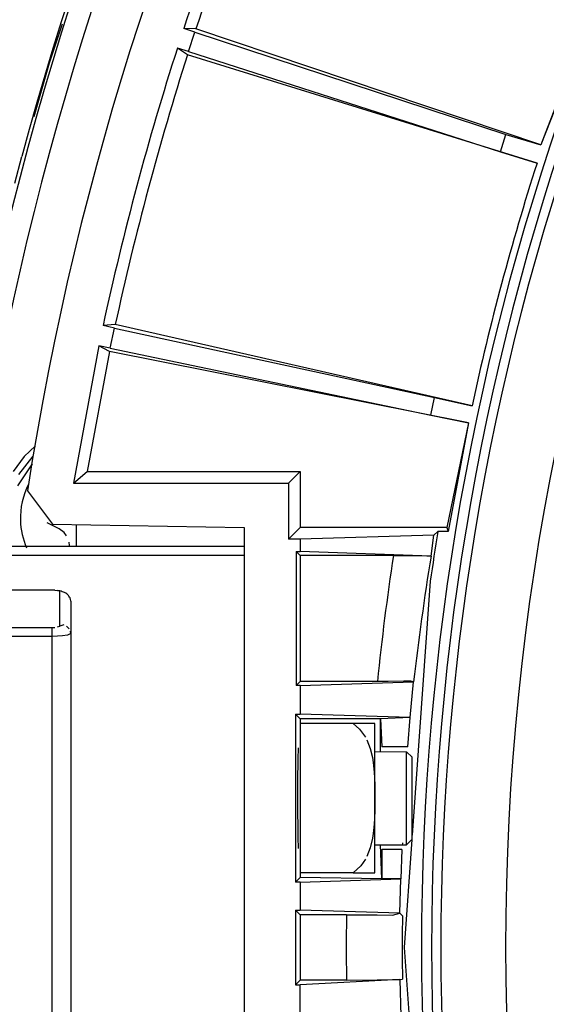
# Model space of a CAD drawing. Header units: millimetres. Extents: x -1049 to -568, y -149 to 570.
# Tile 15 of 48: x -946 to -918, y 63 to 116. Entities that reach past the tile are written whole.
import ezdxf

# ---------------------------------------------------------------- set-up
doc = ezdxf.new("R2010")
doc.units = ezdxf.units.MM

# ---------------------------------------------------------------- blocks, each defined once
blk = doc.blocks.new('Rueckteil__1', base_point=(-945.243, -137.841))
at = {"color": 7, "linetype": 'Continuous'}
for p, q in [((-944.424, 113.408), (-943.728, 115.501)), ((-944.424, 113.408), (-943.728, 115.501)), ((-945.243, 110.531), (-944.424, 113.408)), ((-945.243, 110.531), (-944.424, 113.408))]:
    blk.add_line(p, q, dxfattribs=at)
blk = doc.blocks.new('Rueckteil-kpl___2', base_point=(-945.243, -137.841))
blk.add_blockref('Rueckteil__1', (-945.243, -137.841))
blk = doc.blocks.new('Stufenlinse__6', base_point=(-924.479, -70.984))
at = {"color": 7, "linetype": 'Continuous'}
blk.add_circle((-787.479, 66.016), 132.472, dxfattribs=at)
blk.add_arc((-787.479, 66.016), 137, 139.00569, 220.99431, dxfattribs=at)
at = {"color": 1, "linetype": 'Continuous'}
for radius in [136.456, 135.963]:
    blk.add_arc((-787.479, 66.016), radius, 138.91164, 221.08836, dxfattribs=at)
blk = doc.blocks.new('Kalibbriereinheit__7', base_point=(-924.479, -70.984))
blk.add_blockref('Stufenlinse__6', (-924.479, -70.984))
blk = doc.blocks.new('Elektronikeinheit_kpl___8', base_point=(-924.479, -70.984))
blk.add_blockref('Kalibbriereinheit__7', (-924.479, -70.984))
blk = doc.blocks.new('Frontteil__14', base_point=(-954.097, -137.985))
at = {"color": 7, "linetype": 'Continuous'}
for p, q in [((-946.276, 106.951), (-945.897, 108.387)), ((-945.342, 91.927), (-946.137, 90.738))]:
    blk.add_line(p, q, dxfattribs=at)
at = {"color": 1, "linetype": 'Continuous'}
for p, q in [((-945.173, 92.882), (-945.783, 92.313)), ((-945.783, 92.313), (-946.36, 91.509)), ((-946.055, 91.352), (-945.301, 92.339))]:
    blk.add_line(p, q, dxfattribs=at)
for radius, end in [(163.8, 170.52632), (162.615, 170.52631)]:
    blk.add_arc((-787.479, 66.016), radius, 99.47368, end, dxfattribs=at)
at = {"color": 7, "linetype": 'Continuous'}
blk.add_arc((-787.479, 66.016), 163.987, 99.47369, 165.02592, dxfattribs=at)
blk = doc.blocks.new('Blechschraube_ISO14585-ST4_2X22-TX20-P-P2R-UKVZ_3__18', base_point=(-945.979, 87.429))
at = {"color": 7, "linetype": 'Continuous'}
for p, q in [((-943.902, 88.442), (-944.539, 88.76)), ((-943.638, 88.25), (-943.902, 88.442)), ((-943.499, 88.074), (-943.638, 88.25)), ((-943.349, 87.549), (-943.365, 87.727))]:
    blk.add_line(p, q, dxfattribs=at)
for start, end in [(152.9753, 181.7752), (181.7753, 203.3753)]:
    blk.add_arc((-941.979, 89.016), 4, start, end, dxfattribs=at)
blk = doc.blocks.new('Linsengehaeuse__21', base_point=(-945.598, -92.103))
at = {"color": 7, "linetype": 'Continuous'}
for p, q in [((-913.177, 121.47), (-918.083, 109.014)), ((-913.308, 121.453), (-918.083, 109.014)), ((-936.625, 115.052), (-937.22, 115.253)), ((-936.566, 115.231), (-937.22, 115.253)), ((-936.963, 114.01), (-936.625, 115.052)), ((-936.625, 115.052), (-919.95, 109.57)), ((-918.083, 109.014), (-936.566, 115.231)), ((-937.021, 113.83), (-937.563, 114.198)), ((-936.963, 114.01), (-937.563, 114.198)), ((-936.963, 114.01), (-920.251, 108.644)), ((-918.285, 108.028), (-937.021, 113.83)), ((-920.251, 108.644), (-919.95, 109.57)), ((-919.95, 109.57), (-918.083, 109.014)), ((-920.251, 108.644), (-918.285, 108.028)), ((-940.894, 99.378), (-941.547, 99.331)), ((-940.933, 99.194), (-941.547, 99.331)), ((-941.161, 98.122), (-940.933, 99.194)), ((-940.933, 99.194), (-923.777, 95.484)), ((-921.766, 95.035), (-940.894, 99.378)), ((-941.777, 98.246), (-943.133, 90.887)), ((-941.2, 97.937), (-941.777, 98.246)), ((-941.161, 98.122), (-941.777, 98.246)), ((-941.161, 98.122), (-923.98, 94.532)), ((-941.2, 97.937), (-942.394, 91.516)), ((-921.959, 94.125), (-941.2, 97.937)), ((-923.98, 94.532), (-923.777, 95.484)), ((-923.777, 95.484), (-921.766, 95.035)), ((-923.98, 94.532), (-921.959, 94.125)), ((-921.959, 94.125), (-923.126, 88.516)), ((-921.959, 94.125), (-923.048, 88.289)), ((-943.133, 90.887), (-942.394, 91.516)), ((-942.394, 91.516), (-930.979, 91.516)), ((-931.608, 90.887), (-930.979, 91.516)), ((-930.979, 91.516), (-930.979, 88.516)), ((-943.133, 90.887), (-931.608, 90.887)), ((-931.608, 90.887), (-931.608, 87.887)), ((-945.598, 90.482), (-944.255, 88.695)), ((-944.255, 88.695), (-933.979, 88.516)), ((-942.979, 87.516), (-942.979, 88.673)), ((-933.979, 88.516), (-933.979, 43.516)), ((-930.979, 88.516), (-931.608, 87.887)), ((-923.126, 88.516), (-930.979, 88.516)), ((-923.823, 88.098), (-930.979, 87.887)), ((-923.966, 86.982), (-923.823, 88.098)), ((-923.599, 88.289), (-923.823, 88.098)), ((-923.048, 88.289), (-923.599, 88.289)), ((-923.126, 88.516), (-923.048, 88.289)), ((-930.979, 87.887), (-931.608, 87.887)), ((-930.979, 87.887), (-930.979, 87.225)), ((-931.189, 87.225), (-930.979, 87.225)), ((-931.189, 87.225), (-931.189, 80.056)), ((-931.189, 87.225), (-930.979, 87.016)), ((-923.966, 86.982), (-930.979, 87.225)), ((-925.984, 87.016), (-930.979, 87.016)), ((-930.979, 87.016), (-930.979, 80.266)), ((-925.984, 87.016), (-924.878, 87.01)), ((-924.878, 87.01), (-924.572, 87.006)), ((-924.572, 87.006), (-924.195, 86.997)), ((-924.195, 86.997), (-923.966, 86.982)), ((-924.005, 85.645), (-924.979, 72.03)), ((-930.979, 80.266), (-931.189, 80.056)), ((-926.84, 80.266), (-930.979, 80.266)), ((-930.979, 80.056), (-924.898, 80.236)), ((-926.262, 80.267), (-926.84, 80.266)), ((-925.431, 80.276), (-926.262, 80.267)), ((-925.058, 80.284), (-925.431, 80.276)), ((-925.085, 78.34), (-924.898, 80.236)), ((-924.898, 80.236), (-925.058, 80.284)), ((-930.979, 80.056), (-931.189, 80.056)), ((-930.979, 80.056), (-930.979, 78.515)), ((-931.228, 78.515), (-930.979, 78.515)), ((-931.228, 78.515), (-931.228, 69.517)), ((-931.228, 78.515), (-930.979, 78.266)), ((-925.085, 78.34), (-930.979, 78.515)), ((-930.979, 78.266), (-930.979, 78.016)), ((-926.679, 78.266), (-930.979, 78.266)), ((-925.085, 78.34), (-926.679, 78.266)), ((-926.679, 76.516), (-926.679, 78.266)), ((-926.679, 78.266), (-926.605, 76.766)), ((-925.217, 76.766), (-925.085, 78.34)), ((-931.081, 76.277), (-931.073, 76.525)), ((-931.073, 76.525), (-931.063, 76.71)), ((-925.217, 76.766), (-926.605, 76.766)), ((-931.087, 75.953), (-931.081, 76.277)), ((-931.098, 75.056), (-931.087, 75.953)), ((-931.1, 73.434), (-931.098, 75.056)), ((-931.091, 72.311), (-931.1, 73.434)), ((-931.081, 71.755), (-931.091, 72.311)), ((-931.072, 71.474), (-931.081, 71.755)), ((-924.996, 71.799), (-925.409, 66.016)), ((-931.063, 71.322), (-931.072, 71.474)), ((-926.605, 69.692), (-926.679, 71.516)), ((-925.536, 71.266), (-926.605, 71.266)), ((-926.605, 71.266), (-926.605, 69.692)), ((-925.536, 71.266), (-925.587, 69.692)), ((-925.499, 71.614), (-925.51, 71.475)), ((-930.979, 69.766), (-931.228, 69.517)), ((-930.979, 70.016), (-930.979, 69.766)), ((-926.605, 69.692), (-930.979, 69.766)), ((-930.979, 69.517), (-925.587, 69.692)), ((-925.587, 69.692), (-926.605, 69.692)), ((-925.641, 67.857), (-925.587, 69.692)), ((-930.979, 69.517), (-931.228, 69.517)), ((-930.979, 69.517), (-930.979, 68.015)), ((-931.228, 68.015), (-931.228, 64.017)), ((-931.228, 68.015), (-930.979, 68.015)), ((-931.228, 68.015), (-930.979, 67.766)), ((-925.641, 67.857), (-930.979, 68.015)), ((-930.979, 67.766), (-930.979, 64.266)), ((-928.499, 67.766), (-930.979, 67.766)), ((-928.499, 67.766), (-926.851, 67.757)), ((-926.851, 67.757), (-926.025, 67.743)), ((-926.025, 67.743), (-925.641, 67.857)), ((-925.641, 67.857), (-925.5, 67.714)), ((-925.641, 67.857), (-925.5, 67.714)), ((-925.409, 66.016), (-924.996, 60.232)), ((-931.228, 64.017), (-930.979, 64.266)), ((-931.228, 64.017), (-930.979, 64.017)), ((-925.643, 64.302), (-930.979, 64.017)), ((-928.499, 64.266), (-930.979, 64.266)), ((-930.979, 62.515), (-930.979, 64.017)), ((-928.499, 64.266), (-926.851, 64.274)), ((-926.851, 64.274), (-926.025, 64.289)), ((-926.025, 64.289), (-925.643, 64.302)), ((-925.643, 64.302), (-925.5, 64.317)), ((-925.643, 64.302), (-925.5, 64.317)), ((-925.643, 64.302), (-925.587, 62.34))]:
    blk.add_line(p, q, dxfattribs=at)
for centre, radius, start, end in [((-787.479, 66.016), 160, 98.79581, 171.20419), ((-787.479, 66.016), 157.628, 156.20157, 161.79843), ((-787.479, 66.016), 157, 156.26879, 161.73121), ((-787.479, 66.016), 157.628, 162.20157, 167.79843), ((-787.479, 66.016), 157, 162.26879, 167.73121), ((-787.479, 66.016), 137.387, 162.1941, 167.8059), ((-787.479, 66.016), 137.387, 162.1941, 167.8059), ((-787.479, 66.015), 137.93, 170.707, 171.81804)]:
    blk.add_arc(centre, radius, start, end, dxfattribs=at)
at = {"color": 1, "linetype": 'Continuous'}
for centre, radius, start, end in [((-787.479, 66.016), 140.088, 171.37851, 174.16166), ((-787.652, 64.72), 138.12, 170.72508, 173.55026), ((-787.479, 66.016), 141.031, 179.28902, 180.71098), ((-787.479, 66.016), 138.031, 179.29493, 180.70507)]:
    blk.add_arc(centre, radius, start, end, dxfattribs=at)
blk = doc.blocks.new('Vierkantmutter-M5-A2_8__27', base_point=(-930.979, 70.016))
at = {"color": 7, "linetype": 'Continuous'}
for p, q in [((-928.144, 78.016), (-930.979, 78.016)), ((-930.979, 78.016), (-930.979, 70.016)), ((-928.144, 78.016), (-927.793, 77.714)), ((-926.979, 78.016), (-928.144, 78.016)), ((-927.793, 77.714), (-927.483, 77.286)), ((-926.979, 74.016), (-926.979, 78.016)), ((-927.405, 77.139), (-927.225, 76.68)), ((-927.225, 76.68), (-927.105, 76.183)), ((-927.105, 76.183), (-927.063, 75.915)), ((-927.063, 75.915), (-927.013, 75.409)), ((-927.013, 75.409), (-926.996, 75.094)), ((-926.996, 75.094), (-926.985, 74.693)), ((-926.985, 74.693), (-926.98, 74.322)), ((-926.98, 74.322), (-926.979, 74.016)), ((-926.979, 74.016), (-926.98, 73.709)), ((-926.979, 70.016), (-926.979, 74.016)), ((-926.985, 73.339), (-926.996, 72.938)), ((-926.98, 73.709), (-926.985, 73.339)), ((-926.996, 72.938), (-927.013, 72.622)), ((-927.013, 72.622), (-927.063, 72.117)), ((-927.102, 71.865), (-927.225, 71.352)), ((-927.063, 72.117), (-927.102, 71.865)), ((-927.225, 71.352), (-927.405, 70.893)), ((-927.483, 70.746), (-927.729, 70.39)), ((-927.729, 70.39), (-928.144, 70.016)), ((-928.144, 70.016), (-930.979, 70.016)), ((-928.144, 70.016), (-926.979, 70.016))]:
    blk.add_line(p, q, dxfattribs=at)
blk = doc.blocks.new('Klaue_3__29', base_point=(-966.579, 44.516))
at = {"color": 7, "linetype": 'Continuous'}
for p, q in [((-958.755, 87.516), (-933.979, 87.516)), ((-944.279, 85.162), (-950.479, 85.162)), ((-944.132, 85.157), (-943.862, 85.112)), ((-943.279, 84.562), (-943.279, 82.829)), ((-943.279, 82.829), (-943.298, 82.96)), ((-943.279, 82.829), (-943.279, 49.203))]:
    blk.add_line(p, q, dxfattribs=at)
at = {"color": 1, "linetype": 'Continuous'}
for p, q in [((-950.479, 87.515), (-933.979, 87.516)), ((-933.979, 87.015), (-950.479, 87.015)), ((-944.279, 85.162), (-950.479, 85.162)), ((-944.132, 85.157), (-944.279, 85.162)), ((-943.862, 85.112), (-943.998, 85.143)), ((-943.861, 83.225), (-943.862, 85.112)), ((-957.779, 83.156), (-944.279, 83.156)), ((-944.279, 83.156), (-944.131, 83.162)), ((-944.279, 82.677), (-944.279, 83.156)), ((-943.997, 83.182), (-943.861, 83.225)), ((-943.642, 83.289), (-943.861, 83.225)), ((-943.361, 83.091), (-943.506, 83.229)), ((-943.279, 82.829), (-943.447, 82.745)), ((-944.279, 82.677), (-957.779, 82.677)), ((-943.987, 82.684), (-944.279, 82.677)), ((-944.279, 49.356), (-944.279, 82.677)), ((-943.721, 82.703), (-943.987, 82.684)), ((-943.447, 82.745), (-943.721, 82.703))]:
    blk.add_line(p, q, dxfattribs=at)
blk.add_open_spline([(-943.314, 84.742), (-943.334, 84.773), (-943.386, 84.854), (-943.477, 84.962), (-943.649, 85.05), (-943.775, 85.087), (-943.862, 85.112)], degree=3, knots=[0, 0, 0, 0, 0.109653, 0.2903595, 0.4132843, 0.6835533, 0.6835533, 0.6835533, 0.6835533], dxfattribs=at)
at = {"color": 7, "linetype": 'Continuous'}
blk.add_open_spline([(-943.279, 84.562), (-943.281, 84.57), (-943.292, 84.629), (-943.304, 84.689), (-943.314, 84.742)], degree=3, knots=[0, 0, 0, 0, 0.0229081, 0.1832644, 0.1832644, 0.1832644, 0.1832644], dxfattribs=at)
blk = doc.blocks.new('Zylinderschraube-H7984-M5x12-8_8-TX25_1_1_6__30', base_point=(-926.979, 71.516))
at = {"color": 7, "linetype": 'Continuous'}
for p, q in [((-926.979, 76.516), (-925.279, 76.501)), ((-925.279, 73.582), (-925.279, 76.501)), ((-924.979, 76.216), (-925.279, 76.501)), ((-924.979, 73.427), (-924.979, 76.216)), ((-925.279, 71.516), (-925.279, 73.582)), ((-924.979, 71.816), (-924.979, 73.427)), ((-924.979, 71.816), (-925.279, 71.516)), ((-926.979, 71.516), (-925.279, 71.516))]:
    blk.add_line(p, q, dxfattribs=at)
blk = doc.blocks.new('Linsengehaeuse_kpl_-Mot-L4_0006142__50', base_point=(-966.579, -120.076))
for name, p in [('Linsengehaeuse__21', (-945.598, -92.103)), ('Klaue_3__29', (-966.579, 44.516)), ('Vierkantmutter-M5-A2_8__27', (-930.979, 70.016)), ('Zylinderschraube-H7984-M5x12-8_8-TX25_1_1_6__30', (-926.979, 71.516))]:
    blk.add_blockref(name, p)
blk = doc.blocks.new('Linsengehaeuse__51', base_point=(-945.598, -92.103))
at = {"color": 7, "linetype": 'Continuous'}
for p, q in [((-913.177, 121.47), (-918.083, 109.014)), ((-913.308, 121.453), (-918.083, 109.014)), ((-936.625, 115.052), (-937.22, 115.253)), ((-936.566, 115.231), (-937.22, 115.253)), ((-936.963, 114.01), (-936.625, 115.052)), ((-936.625, 115.052), (-919.95, 109.57)), ((-918.083, 109.014), (-936.566, 115.231)), ((-937.021, 113.83), (-937.563, 114.198)), ((-936.963, 114.01), (-937.563, 114.198)), ((-936.963, 114.01), (-920.251, 108.644)), ((-918.285, 108.028), (-937.021, 113.83)), ((-920.251, 108.644), (-919.95, 109.57)), ((-919.95, 109.57), (-918.083, 109.014)), ((-920.251, 108.644), (-918.285, 108.028)), ((-940.894, 99.378), (-941.547, 99.331)), ((-940.933, 99.194), (-941.547, 99.331)), ((-941.161, 98.122), (-940.933, 99.194)), ((-940.933, 99.194), (-923.777, 95.484)), ((-921.766, 95.035), (-940.894, 99.378)), ((-941.777, 98.246), (-943.133, 90.887)), ((-941.2, 97.937), (-941.777, 98.246)), ((-941.161, 98.122), (-941.777, 98.246)), ((-941.161, 98.122), (-923.98, 94.532)), ((-941.2, 97.937), (-942.394, 91.516)), ((-921.959, 94.125), (-941.2, 97.937)), ((-923.98, 94.532), (-923.777, 95.484)), ((-923.777, 95.484), (-921.766, 95.035)), ((-923.98, 94.532), (-921.959, 94.125)), ((-921.959, 94.125), (-923.126, 88.516)), ((-921.959, 94.125), (-923.048, 88.289)), ((-943.133, 90.887), (-942.394, 91.516)), ((-942.394, 91.516), (-930.979, 91.516)), ((-931.608, 90.887), (-930.979, 91.516)), ((-930.979, 91.516), (-930.979, 88.516)), ((-943.133, 90.887), (-931.608, 90.887)), ((-931.608, 90.887), (-931.608, 87.887)), ((-945.598, 90.482), (-944.255, 88.695)), ((-944.255, 88.695), (-933.979, 88.516)), ((-942.979, 87.516), (-942.979, 88.673)), ((-933.979, 88.516), (-933.979, 43.516)), ((-930.979, 88.516), (-931.608, 87.887)), ((-923.126, 88.516), (-930.979, 88.516)), ((-923.823, 88.098), (-930.979, 87.887)), ((-923.966, 86.982), (-923.823, 88.098)), ((-923.599, 88.289), (-923.823, 88.098)), ((-923.048, 88.289), (-923.599, 88.289)), ((-923.126, 88.516), (-923.048, 88.289)), ((-930.979, 87.887), (-931.608, 87.887)), ((-930.979, 87.887), (-930.979, 87.225)), ((-931.189, 87.225), (-930.979, 87.225)), ((-931.189, 87.225), (-931.189, 80.056)), ((-931.189, 87.225), (-930.979, 87.016)), ((-923.966, 86.982), (-930.979, 87.225)), ((-925.984, 87.016), (-930.979, 87.016)), ((-930.979, 87.016), (-930.979, 80.266)), ((-925.984, 87.016), (-924.878, 87.01)), ((-924.878, 87.01), (-924.572, 87.006)), ((-924.572, 87.006), (-924.195, 86.997)), ((-924.195, 86.997), (-923.966, 86.982)), ((-924.005, 85.645), (-924.979, 72.03)), ((-930.979, 80.266), (-931.189, 80.056)), ((-926.84, 80.266), (-930.979, 80.266)), ((-930.979, 80.056), (-924.898, 80.236)), ((-926.262, 80.267), (-926.84, 80.266)), ((-925.431, 80.276), (-926.262, 80.267)), ((-925.058, 80.284), (-925.431, 80.276)), ((-925.085, 78.34), (-924.898, 80.236)), ((-924.898, 80.236), (-925.058, 80.284)), ((-930.979, 80.056), (-931.189, 80.056)), ((-930.979, 80.056), (-930.979, 78.515)), ((-931.228, 78.515), (-930.979, 78.515)), ((-931.228, 78.515), (-931.228, 69.517)), ((-931.228, 78.515), (-930.979, 78.266)), ((-925.085, 78.34), (-930.979, 78.515)), ((-930.979, 78.266), (-930.979, 78.016)), ((-926.679, 78.266), (-930.979, 78.266)), ((-925.085, 78.34), (-926.679, 78.266)), ((-926.679, 76.516), (-926.679, 78.266)), ((-926.679, 78.266), (-926.605, 76.766)), ((-925.217, 76.766), (-925.085, 78.34)), ((-931.081, 76.277), (-931.073, 76.525)), ((-931.073, 76.525), (-931.063, 76.71)), ((-925.217, 76.766), (-926.605, 76.766)), ((-931.087, 75.953), (-931.081, 76.277)), ((-931.098, 75.056), (-931.087, 75.953)), ((-931.1, 73.434), (-931.098, 75.056)), ((-931.091, 72.311), (-931.1, 73.434)), ((-931.081, 71.755), (-931.091, 72.311)), ((-931.072, 71.474), (-931.081, 71.755)), ((-924.996, 71.799), (-925.409, 66.016)), ((-931.063, 71.322), (-931.072, 71.474)), ((-926.605, 69.692), (-926.679, 71.516)), ((-925.536, 71.266), (-926.605, 71.266)), ((-926.605, 71.266), (-926.605, 69.692)), ((-925.536, 71.266), (-925.587, 69.692)), ((-925.499, 71.614), (-925.51, 71.475)), ((-930.979, 69.766), (-931.228, 69.517)), ((-930.979, 70.016), (-930.979, 69.766)), ((-926.605, 69.692), (-930.979, 69.766)), ((-930.979, 69.517), (-925.587, 69.692)), ((-925.587, 69.692), (-926.605, 69.692)), ((-925.641, 67.857), (-925.587, 69.692)), ((-930.979, 69.517), (-931.228, 69.517)), ((-930.979, 69.517), (-930.979, 68.015)), ((-931.228, 68.015), (-931.228, 64.017)), ((-931.228, 68.015), (-930.979, 68.015)), ((-931.228, 68.015), (-930.979, 67.766)), ((-925.641, 67.857), (-930.979, 68.015)), ((-930.979, 67.766), (-930.979, 64.266)), ((-928.499, 67.766), (-930.979, 67.766)), ((-928.499, 67.766), (-926.851, 67.757)), ((-926.851, 67.757), (-926.025, 67.743)), ((-926.025, 67.743), (-925.641, 67.857)), ((-925.641, 67.857), (-925.5, 67.714)), ((-925.641, 67.857), (-925.5, 67.714)), ((-925.409, 66.016), (-924.996, 60.232)), ((-931.228, 64.017), (-930.979, 64.266)), ((-931.228, 64.017), (-930.979, 64.017)), ((-925.643, 64.302), (-930.979, 64.017)), ((-928.499, 64.266), (-930.979, 64.266)), ((-930.979, 62.515), (-930.979, 64.017)), ((-928.499, 64.266), (-926.851, 64.274)), ((-926.851, 64.274), (-926.025, 64.289)), ((-926.025, 64.289), (-925.643, 64.302)), ((-925.643, 64.302), (-925.5, 64.317)), ((-925.643, 64.302), (-925.5, 64.317)), ((-925.643, 64.302), (-925.587, 62.34))]:
    blk.add_line(p, q, dxfattribs=at)
for centre, radius, start, end in [((-787.479, 66.016), 160, 98.79581, 171.20419), ((-787.479, 66.016), 157.628, 156.20157, 161.79843), ((-787.479, 66.016), 157, 156.26879, 161.73121), ((-787.479, 66.016), 157.628, 162.20157, 167.79843), ((-787.479, 66.016), 157, 162.26879, 167.73121), ((-787.479, 66.016), 137.387, 162.1941, 167.8059), ((-787.479, 66.016), 137.387, 162.1941, 167.8059), ((-787.479, 66.015), 137.93, 170.707, 171.81804)]:
    blk.add_arc(centre, radius, start, end, dxfattribs=at)
at = {"color": 1, "linetype": 'Continuous'}
for centre, radius, start, end in [((-787.479, 66.016), 140.088, 171.37851, 174.16166), ((-787.652, 64.72), 138.12, 170.72508, 173.55026), ((-787.479, 66.016), 141.031, 179.28902, 180.71098), ((-787.479, 66.016), 138.031, 179.29493, 180.70507)]:
    blk.add_arc(centre, radius, start, end, dxfattribs=at)
blk = doc.blocks.new('Vierkantmutter-M5-A2_8__61', base_point=(-930.979, 70.016))
at = {"color": 7, "linetype": 'Continuous'}
for p, q in [((-928.144, 78.016), (-930.979, 78.016)), ((-930.979, 78.016), (-930.979, 70.016)), ((-928.144, 78.016), (-927.793, 77.714)), ((-926.979, 78.016), (-928.144, 78.016)), ((-927.793, 77.714), (-927.483, 77.286)), ((-926.979, 74.016), (-926.979, 78.016)), ((-927.405, 77.139), (-927.225, 76.68)), ((-927.225, 76.68), (-927.105, 76.183)), ((-927.105, 76.183), (-927.063, 75.915)), ((-927.063, 75.915), (-927.013, 75.409)), ((-927.013, 75.409), (-926.996, 75.094)), ((-926.996, 75.094), (-926.985, 74.693)), ((-926.985, 74.693), (-926.98, 74.322)), ((-926.98, 74.322), (-926.979, 74.016)), ((-926.979, 74.016), (-926.98, 73.709)), ((-926.979, 70.016), (-926.979, 74.016)), ((-926.985, 73.339), (-926.996, 72.938)), ((-926.98, 73.709), (-926.985, 73.339)), ((-926.996, 72.938), (-927.013, 72.622)), ((-927.013, 72.622), (-927.063, 72.117)), ((-927.102, 71.865), (-927.225, 71.352)), ((-927.063, 72.117), (-927.102, 71.865)), ((-927.225, 71.352), (-927.405, 70.893)), ((-927.483, 70.746), (-927.729, 70.39)), ((-927.729, 70.39), (-928.144, 70.016)), ((-928.144, 70.016), (-930.979, 70.016)), ((-928.144, 70.016), (-926.979, 70.016))]:
    blk.add_line(p, q, dxfattribs=at)
blk = doc.blocks.new('Klaue_3__64', base_point=(-966.579, 44.516))
at = {"color": 7, "linetype": 'Continuous'}
for p, q in [((-958.755, 87.516), (-933.979, 87.516)), ((-944.279, 85.162), (-950.479, 85.162)), ((-944.132, 85.157), (-943.862, 85.112)), ((-943.279, 84.562), (-943.279, 82.829)), ((-943.279, 82.829), (-943.298, 82.96)), ((-943.279, 82.829), (-943.279, 49.203))]:
    blk.add_line(p, q, dxfattribs=at)
at = {"color": 1, "linetype": 'Continuous'}
for p, q in [((-950.479, 87.515), (-933.979, 87.516)), ((-933.979, 87.015), (-950.479, 87.015)), ((-944.279, 85.162), (-950.479, 85.162)), ((-944.132, 85.157), (-944.279, 85.162)), ((-943.862, 85.112), (-943.998, 85.143)), ((-943.861, 83.225), (-943.862, 85.112)), ((-957.779, 83.156), (-944.279, 83.156)), ((-944.279, 83.156), (-944.131, 83.162)), ((-944.279, 82.677), (-944.279, 83.156)), ((-943.997, 83.182), (-943.861, 83.225)), ((-943.642, 83.289), (-943.861, 83.225)), ((-943.361, 83.091), (-943.506, 83.229)), ((-943.279, 82.829), (-943.447, 82.745)), ((-944.279, 82.677), (-957.779, 82.677)), ((-943.987, 82.684), (-944.279, 82.677)), ((-944.279, 49.356), (-944.279, 82.677)), ((-943.721, 82.703), (-943.987, 82.684)), ((-943.447, 82.745), (-943.721, 82.703))]:
    blk.add_line(p, q, dxfattribs=at)
blk.add_open_spline([(-943.314, 84.742), (-943.334, 84.773), (-943.386, 84.854), (-943.477, 84.962), (-943.649, 85.05), (-943.775, 85.087), (-943.862, 85.112)], degree=3, knots=[0, 0, 0, 0, 0.109653, 0.2903595, 0.4132843, 0.6835533, 0.6835533, 0.6835533, 0.6835533], dxfattribs=at)
at = {"color": 7, "linetype": 'Continuous'}
blk.add_open_spline([(-943.279, 84.562), (-943.281, 84.57), (-943.292, 84.629), (-943.304, 84.689), (-943.314, 84.742)], degree=3, knots=[0, 0, 0, 0, 0.0229081, 0.1832644, 0.1832644, 0.1832644, 0.1832644], dxfattribs=at)
blk = doc.blocks.new('Zylinderschraube-H7984-M5x12-8_8-TX25_1_1_6__65', base_point=(-926.979, 71.516))
at = {"color": 7, "linetype": 'Continuous'}
for p, q in [((-926.979, 76.516), (-925.279, 76.501)), ((-925.279, 73.582), (-925.279, 76.501)), ((-924.979, 76.216), (-925.279, 76.501)), ((-924.979, 73.427), (-924.979, 76.216)), ((-925.279, 71.516), (-925.279, 73.582)), ((-924.979, 71.816), (-924.979, 73.427)), ((-924.979, 71.816), (-925.279, 71.516)), ((-926.979, 71.516), (-925.279, 71.516))]:
    blk.add_line(p, q, dxfattribs=at)
blk = doc.blocks.new('Linsengehaeuse_kpl___80', base_point=(-966.579, -120.076))
for name, p in [('Linsengehaeuse__51', (-945.598, -92.103)), ('Klaue_3__64', (-966.579, 44.516)), ('Vierkantmutter-M5-A2_8__61', (-930.979, 70.016)), ('Zylinderschraube-H7984-M5x12-8_8-TX25_1_1_6__65', (-926.979, 71.516))]:
    blk.add_blockref(name, p)
blk = doc.blocks.new('Gehaeuse_kpl__81', base_point=(-966.579, -137.985))
for name, p in [('Linsengehaeuse_kpl_-Mot-L4_0006142__50', (-966.579, -120.076)), ('Linsengehaeuse_kpl___80', (-966.579, -120.076)), ('Frontteil__14', (-954.097, -137.985)), ('Blechschraube_ISO14585-ST4_2X22-TX20-P-P2R-UKVZ_3__18', (-945.979, 87.429))]:
    blk.add_blockref(name, p)
blk = doc.blocks.new('L10-für-dxf-Internet__113', base_point=(-1048.979, -148.984))
for name, p in [('Gehaeuse_kpl__81', (-966.579, -137.985)), ('Rueckteil-kpl___2', (-945.243, -137.841)), ('Elektronikeinheit_kpl___8', (-924.479, -70.984))]:
    blk.add_blockref(name, p)
blk = doc.blocks.new('VordansA', base_point=(-612, 192))
blk.add_blockref('L10-für-dxf-Internet__113', (-1048.979, -148.984))

msp = doc.modelspace()

# ---------------------------------------------------------------- block references
msp.add_blockref('VordansA', (-612, 192))

doc.saveas('drawing.dxf')
